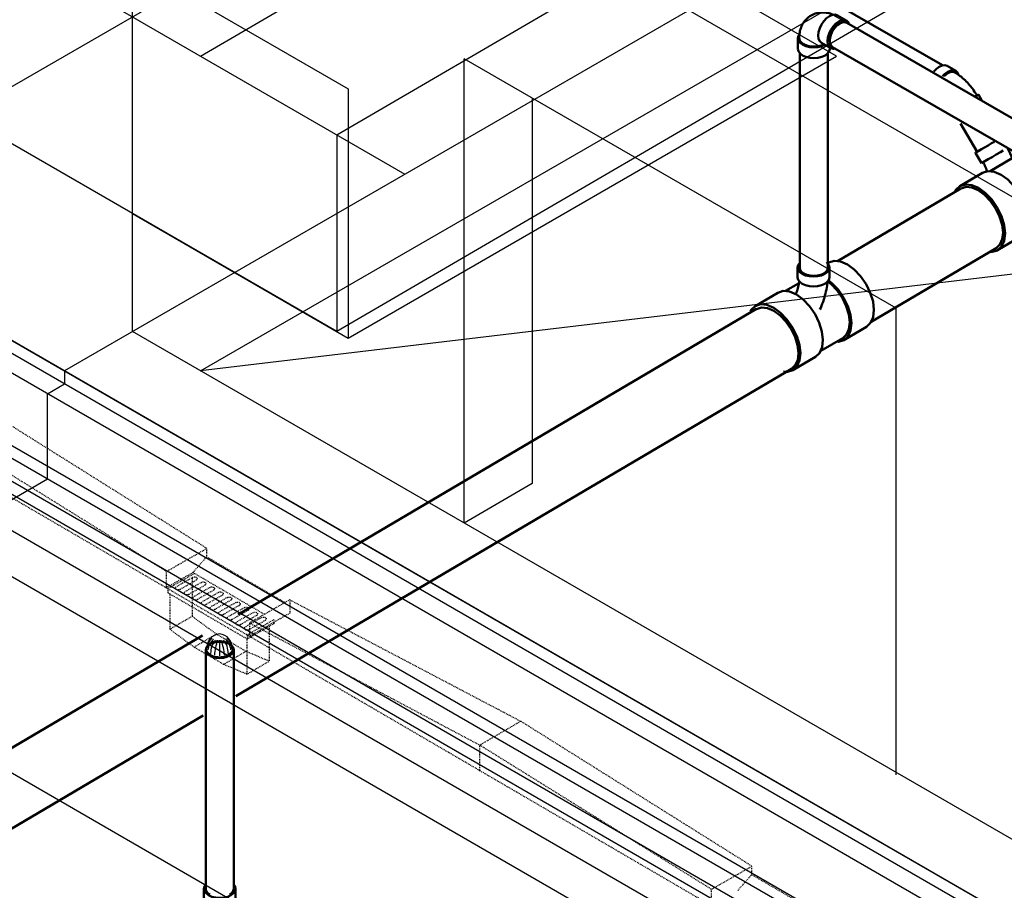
# Model space of a CAD drawing. Header units: inches. Extents: x 169 to 20644, y -1032 to 721.
# Tile 27 of 42: x 2140 to 2263, y -623 to -515. Entities that reach past the tile are written whole.
import ezdxf

# ---------------------------------------------------------------- set-up
doc = ezdxf.new("R2010")
doc.units = ezdxf.units.IN
doc.header["$LTSCALE"] = 0.5
doc.header["$MEASUREMENT"] = 0
doc.linetypes.add('HIDDEN2', pattern=[0.1875, 0.125, -0.0625])
for name, color, linetype in [('M-DETL-LIGHT', 1, 'Continuous'), ('M-SECT-PATT', 8, 'Continuous'), ('P-PIPE', 3, 'Continuous')]:
    doc.layers.add(name, color=color, linetype=linetype)

# ---------------------------------------------------------------- blocks, each defined once
blk = doc.blocks.new('Bend - PVC - Sch 40 - DWV_USACE - Standard-V30-DRAINAGE ISOMETRIC')
at = {"layer": 'P-PIPE', "color": 90, "lineweight": 50}
for p, q in [((1286.15, -165.68), (1286.15, -166.91)), ((1290.11, -166.91), (1290.11, -165.68)), ((1284.96, -168.98), (1283.9, -169.6)), ((1285.91, -173.01), (1286.97, -172.39))]:
    blk.add_line(p, q, dxfattribs=at)
for points in [[(1286.3, -165.28, 0), (1286.22, -165.38, 0), (1286.15, -165.68, 0), (1286.22, -165.98, 0), (1286.42, -166.25, 0), (1286.73, -166.49, 0)], [(1286.73, -166.49, 0), (1287.14, -166.67, 0), (1287.62, -166.78, 0), (1288.13, -166.82, 0), (1288.64, -166.78, 0), (1289.12, -166.67, 0), (1289.53, -166.49, 0), (1289.85, -166.25, 0), (1290.04, -165.98, 0), (1290.11, -165.68, 0), (1290.04, -165.38, 0), (1289.97, -165.28, 0)], [(1286.32, -167.35, 0), (1286.3, -167.41, 0), (1286.28, -167.48, 0), (1286.26, -167.55, 0), (1286.24, -167.63, 0), (1286.21, -167.7, 0), (1286.18, -167.77, 0), (1286.15, -167.85, 0), (1286.12, -167.92, 0), (1286.08, -167.99, 0), (1286.04, -168.07, 0), (1286, -168.14, 0), (1285.96, -168.21, 0), (1285.92, -168.28, 0), (1285.87, -168.35, 0), (1285.83, -168.42, 0), (1285.78, -168.49, 0), (1285.73, -168.56, 0), (1285.68, -168.62, 0), (1285.63, -168.68, 0), (1285.58, -168.74, 0), (1285.53, -168.79, 0), (1285.48, -168.85, 0), (1285.43, -168.89, 0), (1285.42, -168.9, 0)], [(1286.73, -167.71, 0), (1286.42, -167.48, 0), (1286.22, -167.2, 0), (1286.15, -166.91, 0)], [(1290.11, -166.91, 0), (1290.04, -167.2, 0), (1289.85, -167.48, 0), (1289.53, -167.71, 0), (1289.12, -167.89, 0), (1288.64, -168.01, 0), (1288.13, -168.05, 0), (1287.62, -168.01, 0), (1287.14, -167.89, 0), (1286.73, -167.71, 0)], [(1289.85, -167.48, 0), (1289.84, -167.55, 0), (1289.82, -167.71, 0), (1289.79, -167.87, 0), (1289.76, -168.03, 0), (1289.72, -168.18, 0), (1289.68, -168.34, 0), (1289.63, -168.5, 0), (1289.59, -168.65, 0), (1289.53, -168.8, 0), (1289.48, -168.96, 0), (1289.42, -169.11, 0), (1289.35, -169.26, 0), (1289.28, -169.41, 0), (1289.21, -169.56, 0), (1289.14, -169.7, 0), (1289.06, -169.85, 0), (1288.98, -169.99, 0), (1288.89, -170.13, 0), (1288.8, -170.27, 0), (1288.71, -170.4, 0), (1288.62, -170.54, 0), (1288.52, -170.67, 0), (1288.42, -170.8, 0), (1288.32, -170.93, 0), (1288.21, -171.05, 0), (1288.1, -171.17, 0), (1287.99, -171.29, 0), (1287.88, -171.4, 0), (1287.76, -171.51, 0), (1287.64, -171.62, 0), (1287.51, -171.73, 0), (1287.39, -171.83, 0), (1287.33, -171.87, 0)], [(1284.96, -168.98, 0), (1284.97, -168.97, 0), (1285.25, -168.89, 0), (1285.59, -168.92, 0), (1285.95, -169.08, 0)], [(1285.95, -169.08, 0), (1286.31, -169.34, 0), (1286.65, -169.69, 0), (1286.95, -170.12, 0), (1287.17, -170.58, 0), (1287.31, -171.05, 0), (1287.37, -171.49, 0), (1287.32, -171.88, 0), (1287.19, -172.19, 0), (1286.97, -172.39, 0)], [(1284.89, -169.7, 0), (1284.53, -169.55, 0), (1284.19, -169.51, 0), (1283.91, -169.6, 0), (1283.69, -169.8, 0), (1283.6, -170, 0)], [(1285.44, -173.09, 0), (1285.62, -173.1, 0), (1285.91, -173.02, 0), (1286.13, -172.81, 0), (1286.26, -172.5, 0), (1286.31, -172.12, 0), (1286.25, -171.67, 0), (1286.11, -171.2, 0), (1285.89, -170.74, 0), (1285.59, -170.32, 0), (1285.25, -169.96, 0), (1284.89, -169.7, 0)]]:
    blk.add_polyline3d(points, dxfattribs=at)
for centre, start, end in [((1287.17, -166.17), 126.6849, 134.3783), ((1289.1, -166.17), 45.6217, 53.3151)]:
    blk.add_arc(centre, 1.24, start, end, dxfattribs=at)
blk = doc.blocks.new('Bend - PVC - Sch 40 - DWV_USACE - Standard-1146884-DRAINAGE ISOMETRIC ALTERNATE - PLAN 2')
at = {"layer": 'P-PIPE', "color": 90, "lineweight": 50}
for p, q in [((2256.57, -521.08), (2255.51, -520.47)), ((2259.79, -524.69), (2259.41, -524.03))]:
    blk.add_line(p, q, dxfattribs=at)
for points in [[(2253.84, -521.16, 0), (2254.16, -520.83, 0), (2254.52, -520.56, 0)], [(2254.52, -520.56, 0), (2254.88, -520.41, 0), (2255.22, -520.38, 0), (2255.51, -520.47, 0)], [(2256.89, -521.5, 0), (2256.79, -521.28, 0), (2256.57, -521.08, 0), (2256.28, -520.99, 0), (2255.94, -521.02, 0), (2255.58, -521.18, 0)], [(2255.58, -521.18, 0), (2255.22, -521.44, 0), (2254.92, -521.75, 0)], [(2255.11, -521.75, 0), (2255.16, -521.69, 0), (2255.58, -521.36, 0)], [(2255.58, -521.36, 0), (2256, -521.2, 0), (2256.37, -521.24, 0), (2256.45, -521.28, 0)], [(2256.45, -521.28, 0), (2256.62, -521.38, 0), (2256.79, -521.49, 0), (2256.96, -521.6, 0), (2257.12, -521.72, 0), (2257.28, -521.84, 0), (2257.43, -521.97, 0), (2257.58, -522.11, 0), (2257.73, -522.25, 0), (2257.88, -522.39, 0), (2258.02, -522.54, 0), (2258.16, -522.69, 0), (2258.29, -522.85, 0), (2258.43, -523.01, 0), (2258.55, -523.17, 0), (2258.68, -523.33, 0), (2258.8, -523.5, 0), (2258.92, -523.68, 0), (2259.03, -523.85, 0), (2259.14, -524.03, 0), (2259.21, -524.15, 0)], [(2259.03, -524.25, 0), (2259.25, -524.12, 0), (2259.38, -524.05, 0), (2259.4, -524.04, 0), (2259.3, -524.09, 0), (2259.09, -524.21, 0), (2258.99, -524.27, 0)]]:
    blk.add_polyline3d(points, dxfattribs=at)
blk = doc.blocks.new('Tee Reducing Sanitary - PVC - Sch 40 - DWV - Standard-1118574-DRAINAGE ISOMETRIC ALTERNATE - PLAN 2')
at = {"layer": 'P-PIPE', "color": 90, "lineweight": 50}
for p, q in [((2259.03, -531.27), (2259.78, -532.57)), ((2263.59, -531.94), (2260.87, -533.55)), ((2264.08, -531.31), (2263.5, -531.65)), ((2259.9, -533.78), (2257.08, -535.44)), ((2268.13, -539.68), (2270.95, -538.02)), ((2265.21, -541.06), (2267.98, -539.43)), ((2261.79, -543.42), (2264.6, -541.76))]:
    blk.add_line(p, q, dxfattribs=at)
for points in [[(2261.4, -529.9, 0), (2261.04, -530.1, 0), (2260.59, -530.36, 0), (2260.16, -530.61, 0), (2259.76, -530.84, 0), (2259.43, -531.03, 0), (2259.19, -531.17, 0), (2259.05, -531.25, 0), (2259.03, -531.26, 0), (2259.13, -531.21, 0), (2259.33, -531.09, 0)], [(2263.6, -531.94, 0), (2263.52, -531.76, 0), (2263.41, -531.49, 0), (2263.29, -531.23, 0), (2263.16, -530.97, 0), (2263.02, -530.72, 0), (2263, -530.7, 0)], [(2259.78, -532.57, 0), (2260.62, -532.08, 0), (2261.09, -531.81, 0), (2261.62, -531.5, 0), (2262.13, -531.21, 0), (2262.47, -531.01, 0)], [(2264.44, -531.52, 0), (2264.11, -531.48, 0), (2263.51, -531.67, 0)], [(2263.59, -531.94, 0), (2264.22, -531.75, 0), (2264.58, -531.79, 0)], [(2259.97, -532.45, 0), (2260.06, -532.6, 0), (2260.14, -532.76, 0), (2260.21, -532.91, 0), (2260.28, -533.07, 0), (2260.34, -533.23, 0), (2260.4, -533.39, 0), (2260.47, -533.6, 0)], [(2266.91, -533.13, 0), (2267.29, -533.52, 0), (2267.93, -534.45, 0), (2268.42, -535.46, 0), (2268.74, -536.49, 0), (2268.85, -537.46, 0), (2268.75, -538.31, 0), (2268.45, -538.99, 0), (2267.97, -539.43, 0)], [(2268.12, -539.69, 0), (2268.64, -539.21, 0), (2268.95, -538.49, 0), (2269.06, -537.58, 0), (2268.94, -536.54, 0), (2268.6, -535.44, 0), (2268.07, -534.36, 0), (2267.39, -533.37, 0), (2267.08, -533.05, 0)], [(2259.91, -533.77, 0), (2260.58, -533.57, 0), (2261.37, -533.65, 0), (2262.22, -534.01, 0), (2263.07, -534.62, 0), (2263.86, -535.46, 0), (2264.54, -536.45, 0), (2265.07, -537.53, 0), (2265.41, -538.62, 0), (2265.53, -539.66, 0), (2265.42, -540.57, 0), (2265.11, -541.29, 0), (2264.59, -541.77, 0)], [(2257.1, -535.43, 0), (2256.58, -535.91, 0), (2256.49, -536.12, 0)], [(2261.78, -543.43, 0), (2262.29, -542.95, 0), (2262.61, -542.23, 0), (2262.72, -541.32, 0), (2262.6, -540.28, 0), (2262.26, -539.18, 0), (2261.73, -538.1, 0), (2261.05, -537.11, 0), (2260.25, -536.28, 0), (2259.4, -535.66, 0), (2258.56, -535.3, 0), (2257.77, -535.22, 0), (2257.1, -535.43, 0)], [(2271.85, -535.76, 0), (2271.87, -535.92, 0), (2271.77, -536.83, 0), (2271.45, -537.55, 0), (2270.93, -538.03, 0)], [(2267.28, -539.88, 0), (2267.45, -539.89, 0), (2268.12, -539.69, 0)], [(2260.88, -543.61, 0), (2261.11, -543.63, 0), (2261.78, -543.43, 0)]]:
    blk.add_polyline3d(points, dxfattribs=at)
blk = doc.blocks.new('Tee Reducing Sanitary - PVC - Sch 40 - DWV - Standard-1119775-DRAINAGE ISOMETRIC ALTERNATE - PLAN 2')
at = {"layer": 'P-PIPE', "color": 90, "lineweight": 50}
for p, q in [((2236.88, -545.56), (2236.88, -546.79)), ((2240.76, -544.96), (2240.65, -545.02)), ((2240.84, -546.79), (2240.83, -545.56)), ((2236.97, -547.54), (2235.36, -548.49)), ((2234.4, -548.71), (2231.59, -550.36)), ((2242.65, -554.6), (2245.47, -552.95)), ((2239.77, -555.96), (2242.5, -554.35)), ((2236.3, -558.35), (2239.11, -556.69))]:
    blk.add_line(p, q, dxfattribs=at)
for points in [[(2237.16, -544.98, 0), (2237.14, -544.99, 0), (2236.94, -545.27, 0), (2236.88, -545.56, 0), (2236.94, -545.86, 0), (2237.14, -546.13, 0), (2237.46, -546.37, 0)], [(2237.46, -546.37, 0), (2237.87, -546.55, 0), (2238.34, -546.66, 0), (2238.86, -546.7, 0), (2239.37, -546.66, 0), (2239.84, -546.55, 0), (2240.25, -546.37, 0), (2240.57, -546.13, 0), (2240.77, -545.86, 0), (2240.83, -545.56, 0), (2240.77, -545.27, 0), (2240.57, -544.99, 0), (2240.48, -544.92, 0)], [(2240.77, -544.96, 0), (2241.44, -544.75, 0), (2242.23, -544.83, 0), (2243.08, -545.19, 0)], [(2243.08, -545.19, 0), (2243.93, -545.81, 0), (2244.72, -546.64, 0), (2245.41, -547.63, 0), (2245.93, -548.71, 0), (2246.27, -549.8, 0), (2246.39, -550.84, 0), (2246.29, -551.75, 0), (2245.97, -552.47, 0), (2245.46, -552.95, 0)], [(2237.46, -547.59, 0), (2237.14, -547.36, 0), (2236.94, -547.08, 0), (2236.88, -546.79, 0)], [(2240.84, -546.79, 0), (2240.77, -547.08, 0), (2240.57, -547.36, 0), (2240.26, -547.59, 0), (2239.85, -547.78, 0), (2239.37, -547.89, 0), (2238.86, -547.93, 0), (2238.34, -547.89, 0), (2237.87, -547.78, 0), (2237.46, -547.59, 0)], [(2237.08, -547.29, 0), (2237.07, -547.35, 0), (2237.05, -547.5, 0), (2237.02, -547.65, 0), (2236.99, -547.81, 0), (2236.95, -547.97, 0), (2236.91, -548.14, 0), (2236.86, -548.31, 0), (2236.81, -548.48, 0), (2236.75, -548.65, 0), (2236.68, -548.82, 0), (2236.68, -548.82, 0)], [(2240.58, -547.37, 0), (2240.57, -547.54, 0), (2240.54, -547.79, 0), (2240.5, -548.05, 0), (2240.46, -548.3, 0), (2240.41, -548.56, 0), (2240.35, -548.81, 0), (2240.28, -549.06, 0), (2240.21, -549.32, 0), (2240.13, -549.57, 0), (2240.04, -549.82, 0), (2239.95, -550.07, 0), (2239.85, -550.32, 0), (2239.75, -550.57, 0), (2239.64, -550.8, 0)], [(2240.63, -547.35, 0), (2241.06, -547.66, 0), (2241.81, -548.44, 0), (2242.45, -549.37, 0), (2242.94, -550.38, 0), (2243.26, -551.41, 0), (2243.37, -552.38, 0), (2243.27, -553.23, 0), (2242.97, -553.91, 0), (2242.49, -554.36, 0)], [(2241.83, -554.8, 0), (2241.97, -554.82, 0), (2242.64, -554.61, 0), (2243.16, -554.13, 0), (2243.48, -553.41, 0), (2243.58, -552.5, 0), (2243.46, -551.46, 0), (2243.12, -550.36, 0), (2242.59, -549.28, 0), (2241.91, -548.29, 0), (2241.11, -547.46, 0), (2240.72, -547.18, 0)], [(2234.41, -548.7, 0), (2235.09, -548.49, 0), (2235.87, -548.57, 0), (2236.72, -548.93, 0)], [(2236.72, -548.93, 0), (2237.57, -549.55, 0), (2238.36, -550.38, 0), (2239.05, -551.37, 0), (2239.58, -552.45, 0), (2239.91, -553.55, 0), (2240.03, -554.59, 0), (2239.93, -555.5, 0), (2239.61, -556.22, 0), (2239.11, -556.69, 0)], [(2233.91, -550.59, 0), (2233.06, -550.23, 0), (2232.27, -550.15, 0), (2231.6, -550.36, 0), (2231.09, -550.84, 0), (2231.02, -551, 0)], [(2235.1, -558.51, 0), (2235.61, -558.56, 0), (2236.29, -558.36, 0), (2236.8, -557.88, 0), (2237.12, -557.16, 0), (2237.22, -556.25, 0), (2237.1, -555.21, 0), (2236.76, -554.11, 0), (2236.23, -553.03, 0), (2235.55, -552.04, 0), (2234.76, -551.21, 0), (2233.91, -550.59, 0)]]:
    blk.add_polyline3d(points, dxfattribs=at)
blk = doc.blocks.new('Bend - PVC - Sch 40 - DWV_USACE - Standard-1148485-DRAINAGE ISOMETRIC')
at = {"layer": 'P-PIPE', "color": 90, "lineweight": 50}
for p, q in [((954.17, 389.69), (952.05, 390.91)), ((943.11, 385.74), (943.11, 383.29)), ((948.45, 384.66), (950.57, 383.44)), ((950.32, 383.29), (950.32, 383.58))]:
    blk.add_line(p, q, dxfattribs=at)
for points in [[(946.09, 390.9, 0), (945.8, 390.72, 0), (945.52, 390.51, 0), (945.26, 390.3, 0), (945.02, 390.06, 0), (944.79, 389.81, 0), (944.58, 389.56, 0), (944.4, 389.29, 0), (944.23, 389.02, 0), (944.08, 388.74, 0), (943.94, 388.46, 0), (943.83, 388.18, 0), (943.73, 387.89, 0), (943.64, 387.61, 0), (943.57, 387.33, 0), (943.51, 387.04, 0), (943.47, 386.76, 0), (943.44, 386.48, 0), (943.42, 386.2, 0), (943.4, 385.92, 0), (943.4, 385.74, 0)], [(946.09, 390.9, 0), (946.4, 391.06, 0), (946.71, 391.2, 0), (947.03, 391.32, 0), (947.36, 391.41, 0), (947.69, 391.49, 0), (948.01, 391.54, 0), (948.34, 391.57, 0), (948.66, 391.58, 0), (948.97, 391.57, 0), (949.28, 391.54, 0), (949.58, 391.5, 0), (949.88, 391.45, 0), (950.17, 391.38, 0), (950.45, 391.3, 0), (950.73, 391.2, 0), (950.99, 391.1, 0), (951.13, 391.04, 0)], [(950.25, 390.73, 0), (950.91, 391.01, 0), (951.52, 391.07, 0), (952.05, 390.91, 0), (952.05, 390.91, 0)], [(948.45, 384.66, 0), (948.45, 384.66, 0), (948.04, 385.04, 0), (947.79, 385.6, 0), (947.7, 386.31, 0), (947.79, 387.13, 0), (948.04, 387.98, 0), (948.45, 388.83, 0), (948.97, 389.6, 0), (949.59, 390.25, 0), (950.25, 390.73, 0)], [(952.37, 389.51, 0), (951.71, 389.03, 0), (951.09, 388.38, 0), (950.57, 387.6, 0), (950.16, 386.76, 0), (949.91, 385.9, 0), (949.82, 385.09, 0), (949.91, 384.38, 0), (950.17, 383.82, 0), (950.57, 383.44, 0), (951.1, 383.28, 0), (951.32, 383.3, 0)], [(954.67, 389.1, 0), (954.58, 389.31, 0), (954.17, 389.68, 0), (953.64, 389.85, 0), (953.03, 389.79, 0), (952.37, 389.51, 0)], [(943.44, 386.56, 0), (943.23, 386.28, 0), (943.11, 385.74, 0), (943.23, 385.2, 0), (943.59, 384.7, 0), (944.17, 384.27, 0), (944.91, 383.94, 0), (945.78, 383.73, 0), (946.71, 383.66, 0), (947.65, 383.73, 0), (948.52, 383.94, 0), (949.14, 384.21, 0)], [(943.41, 385.77, 0), (943.43, 385.47, 0), (943.57, 385.13, 0), (943.82, 384.81, 0), (944.17, 384.52, 0), (944.6, 384.27, 0), (945.1, 384.07, 0), (945.66, 383.93, 0), (946.26, 383.84, 0), (946.87, 383.83, 0), (947.47, 383.88, 0), (948.05, 383.99, 0), (948.59, 384.16, 0), (948.93, 384.33, 0)], [(949.26, 381.82, 0), (948.52, 381.49, 0), (947.65, 381.28, 0), (946.71, 381.21, 0), (945.78, 381.28, 0), (944.91, 381.49, 0), (944.17, 381.82, 0), (943.59, 382.25, 0), (943.23, 382.75, 0), (943.11, 383.27, 0)], [(950.32, 383.29, 0), (950.2, 382.75, 0), (949.84, 382.25, 0), (949.26, 381.82, 0)]]:
    blk.add_polyline3d(points, dxfattribs=at)
blk = doc.blocks.new('Mechanical_Box_H_rvt-1-DRAINAGE ISOMETRIC')
at = {"layer": 'M-DETL-LIGHT', "linetype": 'HIDDEN2'}
for p, q in [((2158.25, -585.45), (2100.45, -551.75)), ((2163.28, -580.52), (2134.52, -562.49)), ((2158.25, -583.39), (2129.42, -565.46)), ((2163.28, -580.58), (2158.25, -583.45)), ((2163.28, -580.58), (2163.28, -581.6)), ((2161.58, -583.55), (2163.28, -581.6)), ((2173.03, -587.29), (2163.28, -581.6)), ((2158.25, -583.45), (2158.25, -585.45)), ((2161.58, -583.55), (2158.25, -585.45)), ((2161.77, -583.67), (2158.45, -585.56)), ((2170.48, -588.75), (2161.57, -583.55)), ((2161.56, -584.15), (2159.53, -585.31)), ((2162, -584.5), (2159.95, -585.67)), ((2162.64, -584.77), (2160.61, -585.93)), ((2161.47, -584.22), (2161.47, -588.99)), ((2168.62, -591.49), (2158.25, -585.45)), ((2158.45, -585.56), (2158.45, -586.07)), ((2168.33, -591.83), (2158.45, -586.07)), ((2163.07, -585.13), (2161.02, -586.3)), ((2163.71, -585.4), (2161.68, -586.56)), ((2164.14, -585.75), (2162.1, -586.92)), ((2164.78, -586.02), (2162.75, -587.18)), ((2158.69, -586.21), (2158.69, -590.61)), ((2165.22, -586.38), (2163.17, -587.55)), ((2165.86, -586.65), (2163.83, -587.81)), ((2166.29, -587), (2164.24, -588.18)), ((2166.93, -587.28), (2164.9, -588.44)), ((2173.64, -586.94), (2168.62, -589.82)), ((2173.64, -586.94), (2202.4, -602.06)), ((2173.64, -586.94), (2173.64, -588.61)), ((2167.37, -587.63), (2165.32, -588.8)), ((2168.01, -587.9), (2165.98, -589.06)), ((2168.44, -588.26), (2166.39, -589.43)), ((2169.08, -588.53), (2167.05, -589.69)), ((2158.69, -590.61), (2161.47, -588.99)), ((2164.5, -591.21), (2161.47, -588.99)), ((2169.52, -588.88), (2167.47, -590.05)), ((2170.15, -589.15), (2168.13, -590.31)), ((2171.65, -589.43), (2168.33, -591.32)), ((2170.59, -589.51), (2168.54, -590.68)), ((2173.64, -588.61), (2168.62, -591.49)), ((2168.62, -589.82), (2197.3, -605.03)), ((2168.62, -589.82), (2168.62, -591.49)), ((2171.65, -589.43), (2171.65, -589.93)), ((2161.72, -592.83), (2158.69, -590.61)), ((2171.65, -589.93), (2168.33, -591.83)), ((2171.08, -590.26), (2171.08, -594.59)), ((2161.72, -592.83), (2164.5, -591.21)), ((2168.18, -593.36), (2164.5, -591.21)), ((2168.3, -591.81), (2168.3, -596.21)), ((2226.13, -625.02), (2168.33, -591.32)), ((2168.33, -591.32), (2168.33, -591.83)), ((2165.4, -594.98), (2161.72, -592.83)), ((2165.4, -594.98), (2168.18, -593.36)), ((2171.08, -594.59), (2168.18, -593.36)), ((2168.3, -596.21), (2171.08, -594.59)), ((2168.3, -596.21), (2165.4, -594.98)), ((2197.3, -605.03), (2202.4, -602.06)), ((2231.16, -620.09), (2202.4, -602.06)), ((2197.3, -608.27), (2197.3, -605.03)), ((2226.13, -622.97), (2197.3, -605.03)), ((2231.16, -620.15), (2226.13, -623.02)), ((2231.16, -620.15), (2231.16, -621.17)), ((2229.46, -623.12), (2231.16, -621.17)), ((2240.91, -626.86), (2231.16, -621.17)), ((2226.13, -623.02), (2226.13, -625.02))]:
    blk.add_line(p, q, dxfattribs=at)
at = {"layer": 'M-DETL-LIGHT', "linetype": 'Continuous'}
blk.add_line((2164.88, -592.01), (2164.88, -593.92), dxfattribs=at)
at = {"layer": 'M-DETL-LIGHT', "color": 1, "linetype": 'Continuous'}
for centre, radius, start, end in [((2165.06, -592.96), 1.78, 95.745, 183.3375), ((2165.03, -593.01), 1.67, 129.6759, 176.1977), ((2165.57, -593.44), 2.13, 131.7697, 173.1765), ((2166.51, -593.65), 2.73, 141.495, 179.1974), ((2170.68, -594.25), 6.43, 159.6343, 176.2953), ((2164.71, -592.96), 1.78, 356.6625, 84.255), ((2159.09, -594.25), 6.43, 3.7047, 20.3657), ((2163.26, -593.65), 2.73, 0.8026, 38.505), ((2164.2, -593.44), 2.13, 6.8235, 48.2303), ((2164.74, -593.01), 1.67, 3.8023, 50.3241)]:
    blk.add_arc(centre, radius, start, end, dxfattribs=at)
at = {"layer": 'M-DETL-LIGHT', "linetype": 'HIDDEN2', "extrusion": (0, 0, -1)}
for centre, start_param, end_param in [((2161.76, -584.33), 4.095331, 7.203451), ((2162.83, -584.96), 4.095331, 7.203451), ((2159.76, -585.48), 0.920266, 4.095331), ((2160.84, -586.1), 0.920266, 4.095331), ((2163.91, -585.59), 4.095331, 7.203451), ((2164.98, -586.21), 4.095331, 7.203451), ((2161.91, -586.73), 0.920266, 4.095331), ((2162.98, -587.36), 0.920266, 4.095331), ((2166.06, -586.84), 4.095331, 7.203451), ((2167.13, -587.47), 4.095331, 7.203451), ((2164.06, -587.98), 0.920266, 4.095331), ((2165.13, -588.61), 0.920266, 4.095331), ((2168.2, -588.09), 4.095331, 7.203451), ((2169.28, -588.72), 4.095331, 7.203451), ((2166.21, -589.23), 0.920266, 4.095331), ((2167.28, -589.86), 0.920266, 4.095331), ((2170.35, -589.34), 4.095331, 7.203451), ((2168.35, -590.49), 0.920266, 4.095331)]:
    blk.add_ellipse(centre, major_axis=(0.355, 0.042), ratio=0.675017, start_param=start_param, end_param=end_param, dxfattribs=at)
at = {"layer": 'M-DETL-LIGHT', "linetype": 'HIDDEN2'}
blk.add_ellipse((2164.88, -593.06), major_axis=(1.6, 0), ratio=0.6329, start_param=0, end_param=3.141593, dxfattribs=at)
at = {"layer": 'M-DETL-LIGHT', "extrusion": (0, 0, -1)}
blk.add_ellipse((2164.88, -593.06), major_axis=(1.6, 0), ratio=0.6329, start_param=0, end_param=3.141593, dxfattribs=at)
at = {"layer": 'P-PIPE', "color": 90, "lineweight": 50}
for p, q in [((2254.93, -520.39), (2223.88, -502.47)), ((2300.39, -548.22), (2243, -515.09)), ((2241.25, -518.12), (2298.63, -551.25)), ((2237.15, -518.88), (2237.15, -545.58)), ((2240.65, -545.58), (2240.65, -518.96)), ((2257.18, -527.62), (2259.24, -531.16)), ((2257.23, -535.73), (2241.85, -544.79)), ((2246.04, -552.33), (2261.61, -543.16)), ((2231.76, -550.73), (2167.22, -588.77)), ((2166.94, -598.95), (2236.12, -558.17)), ((2162.77, -591.39), (2059.1, -652.49)), ((2163.18, -593.23), (2163.18, -622.91)), ((2166.68, -622.91), (2166.68, -593.26)), ((2063.48, -659.92), (2162.86, -601.35))]:
    blk.add_line(p, q, dxfattribs=at)
for points in [[(2242.13, -515.18, 0), (2242.45, -515.04, 0), (2242.75, -515.01, 0), (2243, -515.09, 0)], [(2242.13, -515.18, 0), (2242.45, -515.04, 0), (2242.75, -515.01, 0), (2243, -515.09, 0)], [(2240.89, -517.32, 0), (2240.93, -516.93, 0), (2241.06, -516.51, 0), (2241.25, -516.1, 0), (2241.51, -515.73, 0), (2241.81, -515.41, 0), (2242.13, -515.18, 0)], [(2240.89, -517.32, 0), (2240.93, -516.93, 0), (2241.06, -516.51, 0), (2241.25, -516.1, 0), (2241.51, -515.73, 0), (2241.81, -515.41, 0), (2242.13, -515.18, 0)], [(2241.25, -518.12, 0), (2241.06, -517.94, 0), (2240.93, -517.67, 0), (2240.89, -517.32, 0)], [(2241.25, -518.12, 0), (2241.06, -517.94, 0), (2240.93, -517.67, 0), (2240.89, -517.32, 0)], [(2259.51, -530.99, 0), (2259.33, -531.1, 0), (2259.24, -531.15, 0), (2259.26, -531.15, 0), (2259.38, -531.08, 0), (2259.59, -530.96, 0), (2259.88, -530.79, 0)], [(2257.24, -535.72, 0), (2257.86, -535.53, 0), (2258.6, -535.61, 0), (2259.39, -535.94, 0)], [(2259.39, -535.94, 0), (2260.18, -536.52, 0), (2260.91, -537.29, 0), (2261.55, -538.21, 0), (2262.04, -539.22, 0), (2262.35, -540.24, 0), (2262.47, -541.21, 0)], [(2262.47, -541.21, 0), (2262.37, -542.05, 0), (2262.07, -542.72, 0), (2261.6, -543.17, 0)], [(2237.67, -546.3, 0), (2237.39, -546.09, 0), (2237.21, -545.85, 0), (2237.15, -545.58, 0)], [(2240.65, -545.58, 0), (2240.59, -545.85, 0), (2240.42, -546.09, 0), (2240.14, -546.3, 0)], [(2240.14, -546.3, 0), (2239.78, -546.46, 0), (2239.36, -546.56, 0), (2238.9, -546.59, 0), (2238.45, -546.56, 0), (2238.03, -546.46, 0), (2237.67, -546.3, 0)], [(2231.77, -550.74, 0), (2232.39, -550.54, 0), (2233.13, -550.62, 0), (2233.91, -550.95, 0)], [(2233.91, -550.95, 0), (2234.7, -551.53, 0), (2235.44, -552.3, 0), (2236.08, -553.23, 0), (2236.57, -554.23, 0), (2236.88, -555.25, 0), (2236.99, -556.22, 0)], [(2236.99, -556.22, 0), (2236.9, -557.06, 0), (2236.6, -557.73, 0), (2236.12, -558.18, 0)], [(2166.16, -592.46, 0), (2165.8, -592.3, 0), (2165.38, -592.2, 0), (2164.93, -592.17, 0), (2164.47, -592.2, 0), (2164.05, -592.3, 0), (2163.69, -592.46, 0)], [(2163.69, -592.46, 0), (2163.41, -592.67, 0), (2163.24, -592.92, 0), (2163.18, -593.18, 0), (2163.24, -593.44, 0), (2163.41, -593.68, 0), (2163.69, -593.89, 0)], [(2166.16, -593.89, 0), (2166.44, -593.68, 0), (2166.62, -593.44, 0), (2166.68, -593.18, 0), (2166.62, -592.92, 0), (2166.44, -592.67, 0), (2166.16, -592.46, 0)], [(2163.69, -593.89, 0), (2164.05, -594.05, 0), (2164.47, -594.15, 0), (2164.93, -594.19, 0), (2165.38, -594.15, 0), (2165.8, -594.05, 0), (2166.16, -593.89, 0)], [(2163.68, -623.63, 0), (2163.41, -623.42, 0), (2163.23, -623.18, 0), (2163.17, -622.92, 0)], [(2166.67, -622.92, 0), (2166.61, -623.18, 0), (2166.44, -623.42, 0), (2166.16, -623.63, 0)]]:
    blk.add_polyline3d(points, dxfattribs=at)
at = {"layer": 'P-PIPE', "color": 90, "lineweight": 50, "xscale": 0.5490359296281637, "yscale": 0.5490359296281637, "zscale": 0.5490359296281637}
blk.add_blockref('Bend - PVC - Sch 40 - DWV_USACE - Standard-1148485-DRAINAGE ISOMETRIC', (1719.13, -728.79), dxfattribs=at)
at = {"layer": 'P-PIPE', "color": 90, "lineweight": 50}
for name, p in [('Bend - PVC - Sch 40 - DWV_USACE - Standard-1146884-DRAINAGE ISOMETRIC ALTERNATE - PLAN 2', (0.01, 0)), ('Tee Reducing Sanitary - PVC - Sch 40 - DWV - Standard-1118574-DRAINAGE ISOMETRIC ALTERNATE - PLAN 2', (0.01, 0)), ('Tee Reducing Sanitary - PVC - Sch 40 - DWV - Standard-1119775-DRAINAGE ISOMETRIC ALTERNATE - PLAN 2', (0.01, 0)), ('Bend - PVC - Sch 40 - DWV_USACE - Standard-V30-DRAINAGE ISOMETRIC', (876.79, -457.24))]:
    blk.add_blockref(name, p, dxfattribs=at)

msp = doc.modelspace()

# ---------------------------------------------------------------- linework, layer by layer
at = {"layer": 'M-SECT-PATT', "lineweight": -3}
for p, q in [((773.78, 282.56), (2187.99, -533.94)), ((2179.5, -553.53), (782.26, 253.17)), ((2179.5, -529.04), (2629.22, -266.79)), ((2162.53, -519.24), (2586.8, -271.84)), ((2629.22, -291.29), (2179.5, -553.53)), ((2154.05, -553.53), (2154.05, -316.75)), ((2349.21, -440.86), (2145.57, -558.43)), ((2162.53, -558.43), (2332.24, -460.45)), ((2154.05, -463.72), (2265.26, -527.93)), ((2265.26, -537.73), (2154.05, -473.52)), ((2241.73, -519.24), (2180.92, -484.13)), ((2111.62, -538.84), (2187.99, -494.74)), ((2154.05, -507.81), (2180.92, -523.32)), ((2180.92, -554.35), (2241.73, -519.24)), ((2195.36, -577.38), (2195.36, -519.59)), ((2249.15, -550.64), (2195.36, -519.59)), ((2180.92, -523.32), (2180.92, -554.35)), ((2203.84, -524.49), (2203.84, -572.48)), ((2443.96, -524.95), (2162.53, -558.43)), ((2179.5, -529.04), (2179.5, -553.53)), ((2489.92, -757.25), (2111.62, -538.84)), ((2111.79, -538.93), (2400.11, -705.39)), ((2154.05, -538.84), (2180.92, -554.35)), ((2400.11, -707.02), (2111.79, -540.56)), ((2397.99, -708.25), (2109.67, -541.78)), ((2101.89, -546.28), (2390.21, -712.74)), ((2384.91, -714.17), (2096.59, -547.7)), ((2384.91, -715.8), (2096.59, -549.34)), ((2249.15, -608.72), (2249.15, -550.64)), ((2397.99, -718.86), (2109.67, -552.4)), ((2498.41, -752.35), (2154.05, -553.53)), ((2101.89, -556.89), (2390.21, -723.35)), ((2145.57, -558.43), (2145.57, -560.06)), ((2143.45, -561.29), (2145.57, -560.06)), ((2143.45, -571.9), (2143.45, -561.29)), ((2135.67, -576.39), (2143.45, -571.9)), ((2203.84, -572.48), (2195.36, -577.38)), ((2120.11, -573.13), (2474.37, -777.66)), ((2474.37, -802.16), (2120.11, -597.62))]:
    msp.add_line(p, q, dxfattribs=at)

# ---------------------------------------------------------------- block references
at = {"layer": 'P-PIPE', "lineweight": -3}
msp.add_blockref('Mechanical_Box_H_rvt-1-DRAINAGE ISOMETRIC', (0, 0), dxfattribs=at)

doc.saveas('drawing.dxf')
